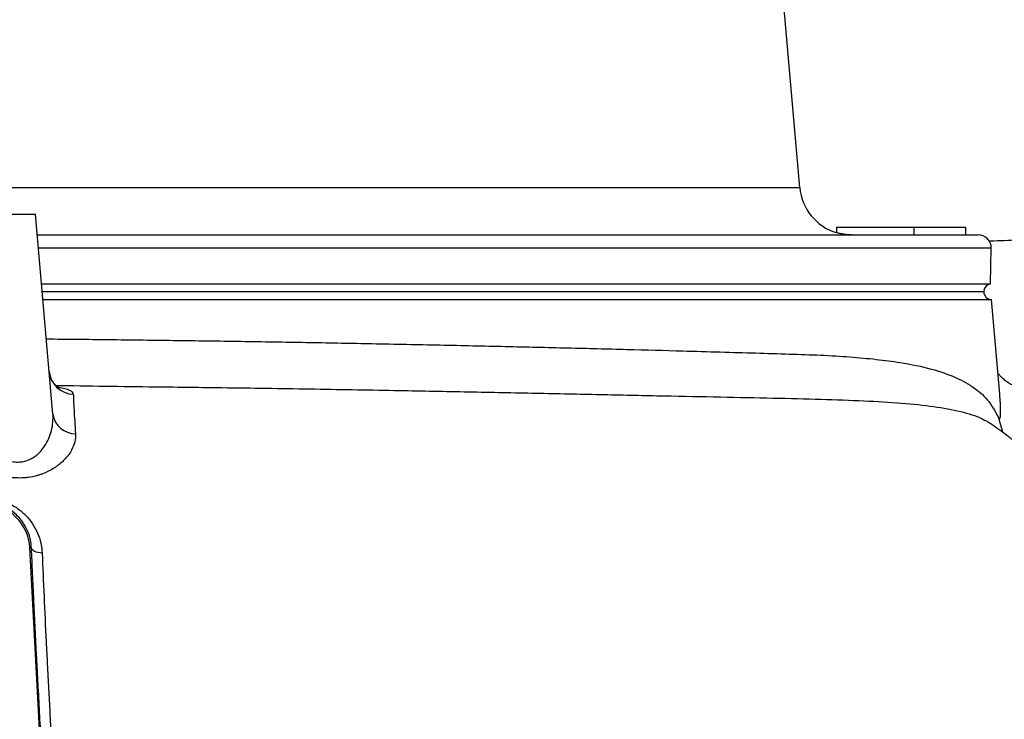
# Model space of a CAD drawing. Header units: millimetres. Extents: x 1936 to 15946, y 2394 to 14725.
# Tile 6 of 24: x 5441 to 7346, y 4492 to 5846. Entities that reach past the tile are written whole.
import ezdxf

# ---------------------------------------------------------------- set-up
doc = ezdxf.new("R2010")
doc.units = ezdxf.units.MM
doc.header["$LTSCALE"] = 5

msp = doc.modelspace()

# ---------------------------------------------------------------- linework, layer by layer
at = {"color": 7, "linetype": 'Continuous', "lineweight": 25}
for p, q in [((6950.2, 5521.2), (6896.1, 6139.9)), ((5421.1, 5469.9), (5471.1, 5469.9)), ((5505, 5082.6), (5471.1, 5469.9)), ((5474.6, 5429.9), (7295.6, 5429.9)), ((7021.1, 5444.9), (7021.1, 5434.1)), ((7021.1, 5444.9), (7171.1, 5444.9)), ((7171.1, 5444.9), (7271.1, 5444.9)), ((7171.1, 5444.9), (7171.1, 5429.9)), ((7271.1, 5444.9), (7271.1, 5429.9)), ((7319.4, 5334.9), (7320.6, 5404.5)), ((5482.9, 5334.9), (7319.4, 5334.9)), ((5485.5, 5304.9), (7321.1, 5304.9)), ((7337.1, 5121.3), (7321.1, 5304.9)), ((7337.1, 5120.6), (7337, 5121.3)), ((7342.8, 5047.8), (7336, 5072.7)), ((5463.5, 4824.2), (5460.4, 4824)), ((5483.6, 4394.9), (5460.4, 4824))]:
    msp.add_line(p, q, dxfattribs=at)
at = {"color": 8, "linetype": 'Continuous', "lineweight": 25}
for p, q in [((5321.1, 5521.2), (6950.2, 5521.2)), ((5476.8, 5404.5), (7320.6, 5404.5)), ((5484.2, 5319.9), (7306.1, 5319.9))]:
    msp.add_line(p, q, dxfattribs=at)
at = {"color": 7, "linetype": 'Continuous', "lineweight": 25, "flags": 128}
msp.add_lwpolyline([(5484.2, 4813.9), (5480.1, 4814.2), (5476.2, 4814.9), (5472.7, 4815.9), (5469.6, 4817.2), (5467.1, 4818.7), (5465.2, 4820.4), (5464, 4822.2), (5463.5, 4824.2)], dxfattribs=at)
at = {"color": 7, "linetype": 'Continuous', "lineweight": 25}
for centre, radius, start, end in [((7049.8, 5529.9), 100, 185, 253.2981), ((7295.6, 5404.9), 25, 359, 90), ((7321.1, 5320), 15, 96.3459, 180.3511), ((7321.1, 5319.9), 15, 180, 270), ((5546.6, 5170.3), 49.1, 185.6258, 267.5719), ((5549.3, 5089.6), 44.9, 188.9663, 269.3284), ((5370.6, 4819.2), 90, 3.0865, 87.0575)]:
    msp.add_arc(centre, radius, start, end, dxfattribs=at)
for points, knots in [([(8186.3, 5471.1), (8178.5, 5470.6), (8163, 5469.6), (8142.3, 5468.2), (8124.6, 5467), (8110.6, 5465.9), (8099.9, 5465.1), (8088.5, 5464.2), (8075.8, 5463.2), (8060.8, 5461.8), (8044.1, 5460.4), (8025.8, 5458.8), (8005, 5457.1), (7982.2, 5455.3), (7956.9, 5453.3), (7929.8, 5451.3), (7900.9, 5449.2), (7871.4, 5447.1), (7842.3, 5445.1), (7814.8, 5443.3), (7789.1, 5441.6), (7765.1, 5440.1), (7743.2, 5438.7), (7722.9, 5437.5), (7702.9, 5436.3), (7681.5, 5435.1), (7653.8, 5433.5), (7618.8, 5431.6), (7575.4, 5429.3), (7527.1, 5426.8), (7477.6, 5424.4), (7427.8, 5422.1), (7378.2, 5419.9), (7341.1, 5418.3), (7319.9, 5417.4), (7316.9, 5417.3)], [0, 0, 0, 0, 0.0223456, 0.044166, 0.062747, 0.0780971, 0.0902213, 0.0991233, 0.1174496, 0.1377379, 0.1644361, 0.1936117, 0.2244255, 0.259165, 0.2956496, 0.3338327, 0.3736606, 0.4139559, 0.4514481, 0.4859694, 0.5175659, 0.5462854, 0.5721762, 0.5948975, 0.6167119, 0.6406718, 0.6667776, 0.7081896, 0.7537194, 0.8030823, 0.85585, 0.8995228, 0.9450688, 0.9924052, 1, 1, 1, 1]), ([(7049.7, 5429.9), (7047.3, 5429.9), (7044.9, 5430), (7040, 5430.3), (7035.2, 5430.9), (7030.5, 5431.7), (7025.8, 5432.8), (7023.4, 5433.4), (7021.1, 5434.1)], [0, 0, 0, 0, 0.25, 0.25, 0.5, 0.75, 0.75, 1, 1, 1, 1]), ([(5518.5, 5133.2), (5518.6, 5133.2), (5518.6, 5133.2), (5517.2, 5133.8), (5514.6, 5135.3), (5511, 5138.1), (5507.1, 5142), (5503.3, 5147.4), (5500, 5154.3), (5498.1, 5160.6), (5497.9, 5164.5), (5497.9, 5165.5)], [0, 0, 0, 0, 0.062911, 0.16781, 0.287598, 0.403736, 0.526161, 0.6558, 0.790816, 0.943558, 1, 1, 1, 1]), ([(7367.9, 5136.3), (7364.9, 5137.6), (7358.7, 5140.3), (7350.6, 5145.5), (7343.8, 5150.9), (7338.7, 5156), (7335.3, 5159.9), (7334, 5161.7), (7333.6, 5162.4)], [0, 0, 0, 0, 0.181631, 0.375267, 0.563015, 0.738744, 0.912416, 1, 1, 1, 1]), ([(5802.7, 5133.9), (5781.1, 5134.2), (5728.4, 5134.9), (5642.4, 5136), (5566.7, 5137), (5522.8, 5137.7), (5511.5, 5137.8)], [0, 0, 0, 0, 0.226601, 0.555955, 0.886778, 1, 1, 1, 1]), ([(5544.5, 5121.3), (5544.6, 5119.4), (5544.6, 5117.3), (5544.8, 5112.8), (5544.9, 5110.4), (5545.2, 5102.8), (5545.5, 5097), (5546.2, 5084.2), (5546.7, 5077.2), (5547.6, 5061.9), (5548.2, 5053.6), (5548.8, 5044.7)], [0, 0, 0, 0, 0.125, 0.125, 0.25, 0.25, 0.5, 0.5, 0.75, 0.75, 1, 1, 1, 1]), ([(5421.1, 4992.4), (5422.9, 4991.9), (5424.7, 4991.5), (5428.3, 4990.8), (5430.1, 4990.6), (5433.7, 4990.2), (5435.5, 4990.2), (5439.1, 4990.2), (5440.9, 4990.3), (5444.5, 4990.6), (5446.2, 4990.9), (5449.6, 4991.6), (5451.3, 4992), (5456.2, 4993.5), (5459.3, 4994.8), (5463.7, 4997), (5465.1, 4997.8), (5467.9, 4999.5), (5469.2, 5000.4), (5473, 5003.2), (5475.3, 5005.2), (5479.7, 5009.4), (5481.8, 5011.6), (5485.6, 5016.2), (5487.3, 5018.6), (5492.1, 5025.8), (5494.8, 5030.8), (5498.1, 5038.4), (5499.1, 5041), (5500.8, 5046.2), (5501.6, 5048.8), (5503.6, 5056.7), (5504.5, 5061.9), (5505.4, 5072.3), (5505.4, 5077.5), (5505, 5082.6)], [0, 0, 0, 0, 0.03125, 0.03125, 0.0625, 0.0625, 0.09375, 0.09375, 0.125, 0.125, 0.15625, 0.15625, 0.1875, 0.1875, 0.25, 0.25, 0.28125, 0.28125, 0.3125, 0.3125, 0.375, 0.375, 0.4375, 0.4375, 0.5, 0.5, 0.625, 0.625, 0.6875, 0.6875, 0.75, 0.75, 0.875, 0.875, 1, 1, 1, 1]), ([(7526.6, 4492.4), (7526.3, 4500.1), (7525.4, 4521.5), (7523, 4555.6), (7519.9, 4593.5), (7516.4, 4628), (7512.7, 4659.3), (7508.8, 4689.4), (7504.7, 4718.1), (7500.5, 4744.5), (7496.6, 4766.8), (7492.8, 4787.9), (7488.9, 4808.2), (7485, 4828.1), (7480.5, 4845.5), (7475.7, 4861.3), (7470.8, 4875.7), (7464.2, 4892.7), (7455.9, 4911.2), (7446, 4930.3), (7437.1, 4945.6), (7428.2, 4959.4), (7418.1, 4973.7), (7405.9, 4989.4), (7393.5, 5003.5), (7383.5, 5014), (7375.6, 5021.6), (7369.2, 5027.3), (7364.2, 5031.5), (7358.8, 5035.7), (7351.1, 5041.6), (7342.2, 5048.3), (7334.3, 5053.9), (7326.1, 5059.7), (7317.1, 5065.8), (7310.8, 5069.7), (7308.7, 5071)], [0, 0, 0, 0, 0.032172, 0.089753, 0.143065, 0.191228, 0.234869, 0.274846, 0.318256, 0.356021, 0.3871, 0.413218, 0.446298, 0.474269, 0.499743, 0.523253, 0.545054, 0.565327, 0.601844, 0.633502, 0.660491, 0.679831, 0.70557, 0.735854, 0.764767, 0.793672, 0.81643, 0.84079, 0.86724, 0.893098, 0.921924, 0.945659, 0.956405, 0.966908, 0.988822, 1, 1, 1, 1]), ([(5548.8, 5044.7), (5549.1, 5039.6), (5548.6, 5034.4), (5546, 5023.9), (5544, 5018.7), (5538.2, 5008.2), (5534.6, 5003), (5526, 4993.2), (5521, 4988.4), (5513.6, 4982.8), (5512.1, 4981.7), (5509, 4979.6), (5507.4, 4978.5), (5502.5, 4975.5), (5499, 4973.6), (5491.7, 4970), (5487.9, 4968.4), (5481.9, 4966.2), (5479.8, 4965.5), (5475.7, 4964.2), (5473.5, 4963.6), (5467.1, 4962), (5462.7, 4961.2), (5455.8, 4960.2), (5453.5, 4959.9), (5448.8, 4959.5), (5446.4, 4959.4), (5439.3, 4959.2), (5434.5, 4959.3), (5427.3, 4959.8), (5424.9, 4960), (5420.1, 4960.6), (5417.7, 4960.9), (5415.3, 4961.3)], [0, 0, 0, 0, 0.125, 0.125, 0.25, 0.25, 0.375, 0.375, 0.5, 0.5, 0.53125, 0.53125, 0.5625, 0.5625, 0.625, 0.625, 0.6875, 0.6875, 0.71875, 0.71875, 0.75, 0.75, 0.8125, 0.8125, 0.84375, 0.84375, 0.875, 0.875, 0.9375, 0.9375, 0.96875, 0.96875, 1, 1, 1, 1]), ([(5373.8, 4921.9), (5381.4, 4921.5), (5388.9, 4920.5), (5398, 4918.3), (5399.8, 4917.8), (5403.5, 4916.7), (5405.3, 4916.2), (5410.6, 4914.3), (5414.1, 4912.9), (5420.8, 4909.9), (5424.1, 4908.2), (5430.5, 4904.6), (5433.6, 4902.6), (5442.4, 4896.3), (5447.8, 4891.7), (5455.1, 4884.1), (5457.5, 4881.5), (5461.8, 4876.1), (5463.8, 4873.3), (5469.5, 4864.8), (5472.7, 4858.9), (5478, 4846.5), (5480.1, 4840.1), (5483, 4827.2), (5483.9, 4820.6), (5484.2, 4813.9)], [0, 0, 0, 0, 0.125, 0.125, 0.15625, 0.15625, 0.1875, 0.1875, 0.25, 0.25, 0.3125, 0.3125, 0.375, 0.375, 0.5, 0.5, 0.5625, 0.5625, 0.625, 0.625, 0.75, 0.75, 0.875, 0.875, 1, 1, 1, 1]), ([(5463.5, 4824.2), (5463.2, 4829.5), (5462.6, 4834.7), (5460.4, 4845), (5458.8, 4850), (5454.8, 4859.9), (5452.4, 4864.7), (5448.1, 4871.6), (5446.6, 4873.9), (5443.3, 4878.3), (5441.5, 4880.5), (5435.9, 4886.8), (5431.7, 4890.6), (5424.7, 4896), (5422.2, 4897.7), (5417.1, 4900.9), (5414.5, 4902.3), (5409, 4905), (5406.1, 4906.3), (5401.7, 4907.9), (5400.2, 4908.4), (5397.2, 4909.4), (5395.6, 4909.8), (5388, 4911.8), (5381.8, 4912.8), (5375.4, 4913.1)], [0, 0, 0, 0, 0.125, 0.125, 0.25, 0.25, 0.375, 0.375, 0.4375, 0.4375, 0.5, 0.5, 0.625, 0.625, 0.6875, 0.6875, 0.75, 0.75, 0.8125, 0.8125, 0.84375, 0.84375, 0.875, 0.875, 1, 1, 1, 1]), ([(5485.3, 4394.9), (5484.3, 4413.4), (5483.3, 4431.9), (5481.3, 4468.9), (5480.3, 4487.3), (5478.3, 4524.2), (5477.4, 4542.7), (5476.1, 4565.8), (5475.9, 4570.4), (5475.4, 4579.6), (5475.2, 4584.2), (5474.5, 4598), (5474, 4607.2), (5471.6, 4652.9), (5469.8, 4688.4), (5467.3, 4740.4), (5466.5, 4757.5), (5465, 4791.2), (5464.2, 4807.8), (5463.5, 4824.2)], [0, 0, 0, 0, 0.125, 0.125, 0.25, 0.25, 0.375, 0.375, 0.40625, 0.40625, 0.4375, 0.4375, 0.5, 0.5, 0.75, 0.75, 0.875, 0.875, 1, 1, 1, 1]), ([(5484.2, 4813.9), (5485.3, 4786.7), (5486.5, 4758.8), (5489.1, 4701.8), (5490.5, 4672.6), (5492.7, 4627.8), (5493.5, 4612.7), (5494.4, 4593.6), (5494.6, 4589.8), (5495, 4582.1), (5495.2, 4578.3), (5495.8, 4566.8), (5496.2, 4559.2), (5497.4, 4536.2), (5498.3, 4520.9), (5499.9, 4490.2), (5500.7, 4474.8), (5501.5, 4459.5)], [0, 0, 0, 0, 0.25, 0.25, 0.5, 0.5, 0.625, 0.625, 0.65625, 0.65625, 0.6875, 0.6875, 0.75, 0.75, 0.875, 0.875, 1, 1, 1, 1])]:
    msp.add_open_spline(points, degree=3, knots=knots, dxfattribs=at)
at = {"color": 8, "linetype": 'Continuous', "lineweight": 25}
for points, knots in [([(5492.2, 5228.5), (5532.2, 5228.1), (5617.6, 5227.2), (5746.2, 5225.6), (5876.7, 5223.8), (6002.4, 5221.7), (6128.5, 5219.3), (6254.9, 5216.7), (6381.2, 5214), (6502, 5211.1), (6616.6, 5208.3), (6714.3, 5205.6), (6796.7, 5203.2), (6865.5, 5201.2), (6930.4, 5199.2), (6991.1, 5197.3), (7047.4, 5193.9), (7098.6, 5189.2), (7152.4, 5182), (7204.9, 5171.2), (7252.6, 5154.9), (7289.9, 5133.8), (7319.1, 5106.9), (7330.2, 5084.7), (7336, 5073.2)], [0, 0, 0, 0, 0.042284, 0.090363, 0.137576, 0.18392, 0.229398, 0.280383, 0.331374, 0.382371, 0.433375, 0.484386, 0.520921, 0.557458, 0.593998, 0.630933, 0.667882, 0.704337, 0.740308, 0.79401, 0.845259, 0.894317, 0.94547, 1, 1, 1, 1]), ([(5515.8, 5134.7), (5515.9, 5134.7), (5520.8, 5134.1), (5528.5, 5132.5), (5537.7, 5129.5), (5543.3, 5125.7), (5544.1, 5122.8), (5544.5, 5121.3)], [0, 0, 0, 0, 0.002819, 0.249073, 0.503795, 0.747813, 1, 1, 1, 1]), ([(7308.2, 5070.2), (7305, 5072), (7291.2, 5079.8), (7256.6, 5089), (7203.9, 5098.5), (7140, 5104.7), (7065.8, 5108.7), (6981.3, 5111.5), (6887.3, 5113.7), (6784.7, 5115.8), (6674.4, 5117.9), (6556.9, 5120.4), (6432.4, 5123), (6301.8, 5125.7), (6158.5, 5128.4), (6002, 5131.1), (5877.9, 5133), (5807.8, 5133.8), (5795.5, 5134)], [0, 0, 0, 0, 0.0200184, 0.0866748, 0.1533017, 0.219784, 0.286282, 0.3531981, 0.4205377, 0.4878872, 0.5549969, 0.6221895, 0.6898753, 0.7577644, 0.8253769, 0.9042001, 0.9832765, 1, 1, 1, 1]), ([(7336, 5073.2), (7336.2, 5073.2), (7337.1, 5072.9), (7338.3, 5075.7), (7338.9, 5085.4), (7338.6, 5099.7), (7338, 5112.6), (7337.2, 5119.4), (7337.1, 5120.6)], [0, 0, 0, 0, 0.046665, 0.2449189, 0.4497614, 0.698082, 0.9467164, 1, 1, 1, 1])]:
    msp.add_open_spline(points, degree=3, knots=knots, dxfattribs=at)

doc.saveas('drawing.dxf')
